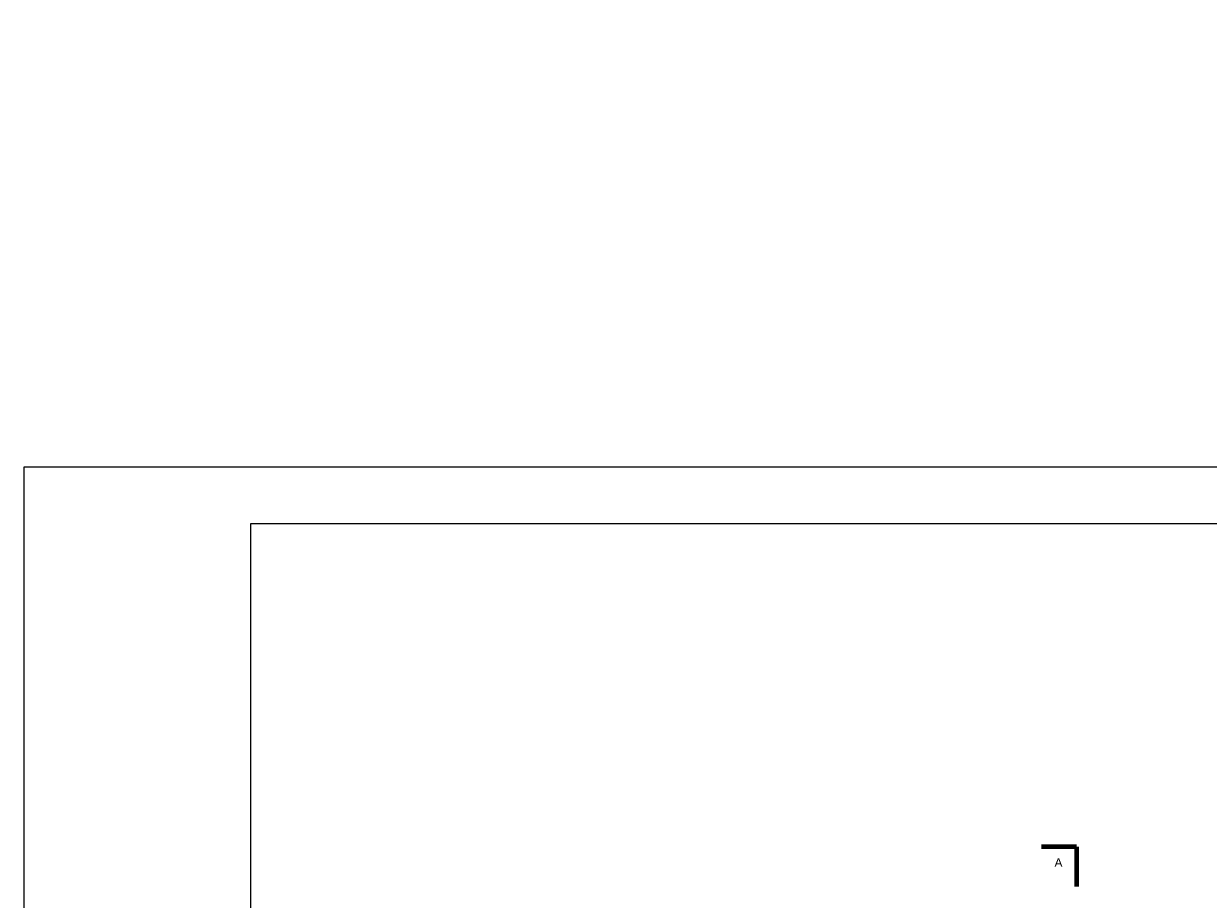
# Model space of a CAD drawing. Header units: millimetres. Extents: x 94902 to 117211, y 64708 to 93779.
# Tile 8 of 37: x 105999 to 108087, y 73880 to 75422. Entities that reach past the tile are written whole.
import ezdxf

# ---------------------------------------------------------------- set-up
doc = ezdxf.new("R2010")
doc.units = ezdxf.units.MM
doc.header["$MEASUREMENT"] = 0
doc.layers.get('0').update_dxf_attribs({"color": 2, "lineweight": 35})
doc.layers.get('Defpoints').update_dxf_attribs({"color": 2})
for name, color, linetype, lineweight in [('A-POJ', 7, 'Continuous', 5), ('Grunt', 9, 'Continuous', 80), ('Wymiary', 7, 'Continuous', 5)]:
    doc.layers.add(name, color=color, linetype=linetype, lineweight=lineweight)
doc.layers.add('Opisy', color=7, linetype='Continuous')
doc.styles.get("Standard").update_dxf_attribs({"font": 'arial.ttf'})
doc.dimstyles.new('ISO-25', dxfattribs={"dimtxt": 20, "dimasz": 20, "dimexe": 10, "dimexo": 5, "dimgap": 5, "dimtad": 1, "dimdsep": 46, "dimtxsty": 'Standard', "dimcen": 2.5, "dimadec": 0, "dimazin": 0, "dimtfac": 1, "dimtix": 1, "dimtmove": 0, "dimatfit": 3, "dimfxl": 1, "dimarcsym": 0})

# ---------------------------------------------------------------- blocks, each defined once
blk = doc.blocks.new('_ArchTick')
at = {"color": 0, "linetype": 'ByBlock', "const_width": 0.15}
blk.add_lwpolyline([(-0.5, -0.5), (0.5, 0.5)], dxfattribs=at)
blk = doc.blocks.new('*D489')
at = {"layer": 'Defpoints', "color": 0, "ltscale": 2, "transparency": 16777216}
for p in [(106820.5, 86982.7), (109522.5, 86814.4), (109522.5, 73339.9)]:
    blk.add_point(p, dxfattribs=at)
at = {"layer": 'Wymiary', "color": 0, "lineweight": 5, "ltscale": 2, "transparency": 16777216}
for p, q in [((106820.5, 86817.4), (106820.5, 86807.4)), ((109522.5, 86811.4), (109522.5, 86821.4))]:
    blk.add_line(p, q, dxfattribs=at)
at = {"layer": 'Wymiary', "color": 0, "lineweight": -2, "ltscale": 2, "transparency": 16777216}
blk.add_line((106820.5, 86814.4), (109522.5, 86814.4), dxfattribs=at)
at = {"layer": 'Wymiary', "color": 0, "lineweight": -2, "ltscale": 2, "transparency": 16777216, "xscale": 10, "yscale": 10, "zscale": 10, "rotation": 180}
blk.add_blockref('_ArchTick', (106820.5, 86814.4), dxfattribs=at)
at = {"layer": 'Wymiary', "color": 0, "lineweight": -2, "ltscale": 2, "transparency": 16777216, "xscale": 10, "yscale": 10, "zscale": 10}
blk.add_blockref('_ArchTick', (109522.5, 86814.4), dxfattribs=at)
at = {"layer": 'Wymiary', "color": 0, "ltscale": 2, "transparency": 16777216, "insert": (108171.5, 86827.1), "char_height": 15, "attachment_point": 5}
blk.add_mtext('2702', dxfattribs=at)

msp = doc.modelspace()

# ---------------------------------------------------------------- linework, layer by layer
at = {"layer": 'A-POJ', "ltscale": 10}
for p, q in [((105999.079, 74641.227), (105999.079, 71671.227)), ((110199.079, 74641.227), (105999.079, 74641.227)), ((110099.079, 74541.227), (106399.079, 74541.227)), ((106399.079, 74541.227), (106399.079, 71771.227))]:
    msp.add_line(p, q, dxfattribs=at)
at = {"layer": 'Grunt', "color": 1, "ltscale": 6}
for q in [(107792.913, 73971.911), (107854.713, 73902.488)]:
    msp.add_line((107854.713, 73971.911), q, dxfattribs=at)

# ---------------------------------------------------------------- texts
at = {"layer": 'Opisy'}
msp.add_text('A', height=15, dxfattribs=at).set_placement((107815.825, 73936.974))

# ---------------------------------------------------------------- dimensions: what is measured, and where the dimension line sits
at = {"layer": 'Wymiary', "ltscale": 2}
dim = msp.add_linear_dim(base=(109522.525, 86814.42), p1=(106820.525, 86982.696), p2=(109522.525, 73339.853), dimstyle='ISO-25', override={"dimtxt": 15, "dimasz": 10, "dimexe": 7, "dimrnd": 0.0005, "dimdsep": 0, "dimblk": 'ArchTick', "dimadec": 2, "dimtmove": 1, "dimldrblk": 'ArchTick', "dimfxl": 3, "dimfxlon": 1, "dimlwe": 5}, dxfattribs=at)
dim.commit()
dim.dimension.update_dxf_attribs({"geometry": '*D489', "text_midpoint": (108171.525, 86827.078)})

doc.saveas('drawing.dxf')
